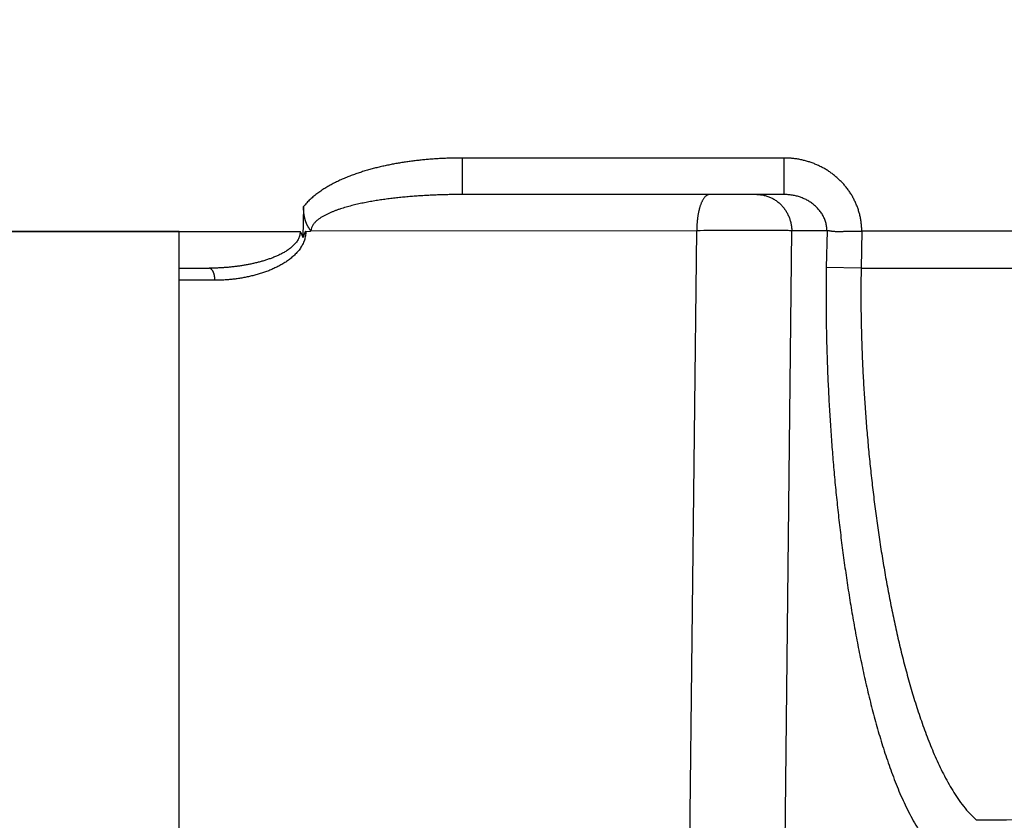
# Model space of a CAD drawing. Header units: millimetres. Extents: x 0 to 1071, y 0 to 742.
# Tile 88 of 128: x 318.48 to 322.49, y 399.1 to 402.36. Entities that reach past the tile are written whole.
import ezdxf

# ---------------------------------------------------------------- set-up
doc = ezdxf.new("R2010")
doc.units = ezdxf.units.MM
doc.header["$LTSCALE"] = 0.454724
doc.layers.add('NoLayerName_001', color=7, linetype='Continuous')
doc.styles.get("Standard").update_dxf_attribs({"font": 'txt', "bigfont": 'extfont2'})
doc.dimstyles.get("Standard").update_dxf_attribs({"dimtxt": 2.5, "dimasz": 2.5, "dimexe": 1, "dimexo": 1, "dimtad": 1, "dimdec": 3, "dimzin": 0, "dimdsep": 46, "dimtxsty": 'Standard', "dimcen": 2.5, "dimadec": 3, "dimazin": 0, "dimtfac": 0.75, "dimtdec": 3, "dimtmove": 0, "dimatfit": 3, "dimfxl": 1, "dimarcsym": 0})

# ---------------------------------------------------------------- blocks, each defined once
blk = doc.blocks.new('_OPEN30')
at = {"color": 0, "linetype": 'ByBlock', "lineweight": -2}
for p, q in [((-1, 0.267949), (0, 0)), ((0, 0), (-1, -0.267949)), ((0, 0), (-1, 0))]:
    blk.add_line(p, q, dxfattribs=at)
blk = doc.blocks.new('*D138')
at = {"layer": 'Defpoints', "color": 0}
for p in [(284.2765, 426.7808), (443.2765, 422.9), (284.2765, 331.25)]:
    blk.add_point(p, dxfattribs=at)
at = {"layer": 'NoLayerName_001', "color": 0, "linetype": 'Continuous', "lineweight": 13}
for p, q in [((284.2765, 424.2808), (284.2765, 328.75)), ((443.2765, 420.4), (443.2765, 328.75)), ((439.5265, 331.25), (288.0265, 331.25))]:
    blk.add_line(p, q, dxfattribs=at)
at = {"layer": 'NoLayerName_001', "color": 0, "lineweight": 13, "xscale": 3.75, "yscale": 3.75, "zscale": 3.75, "rotation": 180}
blk.add_blockref('_OPEN30', (284.2765, 331.25), dxfattribs=at)
at = {"layer": 'NoLayerName_001', "color": 0, "lineweight": 13, "xscale": 3.75, "yscale": 3.75, "zscale": 3.75}
blk.add_blockref('_OPEN30', (443.2765, 331.25), dxfattribs=at)
at = {"layer": 'NoLayerName_001', "color": 0, "lineweight": 13, "insert": (363.7765, 338.2169), "char_height": 8.75, "attachment_point": 5}
blk.add_mtext('\\W0.8000;159', dxfattribs=at)

msp = doc.modelspace()

# ---------------------------------------------------------------- linework, layer by layer
at = {"layer": 'NoLayerName_001', "color": 60, "linetype": 'Continuous', "lineweight": 25}
for p, q in [((320.2808, 401.65), (320.2808, 401.7987)), ((321.5908, 401.7987), (320.2808, 401.7987)), ((321.5908, 401.65), (321.5908, 401.7987)), ((321.5908, 401.65), (320.2808, 401.65)), ((319.6333, 401.6011), (319.6307, 401.4751)), ((313.2765, 401.5), (319.6192, 401.5)), ((319.6419, 401.5), (319.6615, 401.5013)), ((321.2347, 401.5026), (319.6615, 401.5013)), ((321.1853, 397.0208), (321.2347, 401.5026)), ((321.574, 397.0208), (321.6219, 401.5026)), ((321.7655, 401.5026), (321.6219, 401.5026)), ((321.7655, 401.5026), (321.7627, 401.3526)), ((321.9073, 401.5005), (321.9045, 401.35)), ((319.127, 401.35), (319.2481, 401.35)), ((321.9045, 401.35), (321.7627, 401.3526)), ((321.9045, 401.35), (333.4259, 401.35)), ((319.2721, 401.3009), (319.127, 401.3009))]:
    msp.add_line(p, q, dxfattribs=at)
at = {"layer": 'NoLayerName_001', "color": 4, "linetype": 'Continuous', "lineweight": 25}
for p, q in [((319.127, 401.5), (313.627, 401.5)), ((319.127, 398.8), (319.127, 401.5))]:
    msp.add_line(p, q, dxfattribs=at)
at = {"layer": 'NoLayerName_001', "color": 140, "linetype": 'Continuous', "lineweight": 25}
msp.add_line((339.2765, 401.5), (321.9073, 401.5005), dxfattribs=at)
at = {"layer": 'NoLayerName_001', "color": 60, "linetype": 'Continuous', "lineweight": 25}
msp.add_arc((325.635, -69.6028), 468.7155, 89.921578, 90.39855, dxfattribs=at)
for points, knots in [([(320.2808, 401.7987), (320.2742, 401.7987), (320.261, 401.7986), (320.2411, 401.7983), (320.2213, 401.7977), (320.2015, 401.7969), (320.1816, 401.7959), (320.1618, 401.7946), (320.142, 401.793), (320.1222, 401.7913), (320.1025, 401.7892), (320.0828, 401.7869), (320.0631, 401.7843), (320.0434, 401.7815), (320.0238, 401.7784), (320.0043, 401.7749), (319.9848, 401.7712), (319.9653, 401.7672), (319.9459, 401.7628), (319.9266, 401.7581), (319.9074, 401.753), (319.8882, 401.7476), (319.8692, 401.7418), (319.8503, 401.7355), (319.8316, 401.7288), (319.813, 401.7216), (319.7947, 401.714), (319.7766, 401.7058), (319.7588, 401.6971), (319.7412, 401.6878), (319.724, 401.6779), (319.7072, 401.6672), (319.6909, 401.6558), (319.6751, 401.6436), (319.6602, 401.6304), (319.646, 401.6164), (319.6376, 401.6061), (319.6333, 401.6011)], [0, 0, 0, 0, 0.0198477, 0.0396993, 0.0595538, 0.07941, 0.099267, 0.1191242, 0.1389808, 0.1588365, 0.178691, 0.1985441, 0.2183963, 0.2382481, 0.2581008, 0.2779559, 0.2978154, 0.3176818, 0.337558, 0.3574473, 0.377347, 0.3972494, 0.4171481, 0.4370382, 0.4569173, 0.4767846, 0.4966419, 0.5164931, 0.5363441, 0.5561966, 0.5760554, 0.5959345, 0.6158566, 0.6358119, 0.6557482, 0.6756373, 0.6954853, 0.6954853, 0.6954853, 0.6954853]), ([(321.9071, 401.5005), (321.907, 401.5059), (321.9069, 401.5166), (321.9053, 401.5326), (321.903, 401.5485), (321.8998, 401.5643), (321.8957, 401.5799), (321.8907, 401.5953), (321.8849, 401.6103), (321.8783, 401.625), (321.8708, 401.6393), (321.8626, 401.6531), (321.8536, 401.6665), (321.8439, 401.6794), (321.8336, 401.6917), (321.8226, 401.7035), (321.8111, 401.7146), (321.7989, 401.7252), (321.7862, 401.7351), (321.7731, 401.7443), (321.7595, 401.7529), (321.7455, 401.7607), (321.731, 401.7679), (321.7163, 401.7744), (321.7012, 401.7801), (321.6859, 401.785), (321.6704, 401.7892), (321.6547, 401.7927), (321.6388, 401.7954), (321.6228, 401.7973), (321.6069, 401.7985), (321.5962, 401.7986), (321.5908, 401.7987)], [0, 0, 0, 0, 0.0160062, 0.032059, 0.0481499, 0.0642688, 0.0804043, 0.0965452, 0.1126802, 0.1287998, 0.1449039, 0.1609987, 0.1770885, 0.1931755, 0.20926, 0.225341, 0.2414169, 0.2574866, 0.273554, 0.289623, 0.3056959, 0.3217738, 0.3378575, 0.3539468, 0.3700415, 0.3861401, 0.4022383, 0.4183307, 0.4344109, 0.4504718, 0.4665061, 0.4825066, 0.4825066, 0.4825066, 0.4825066]), ([(320.2808, 401.65), (320.2769, 401.65), (320.2689, 401.65), (320.2569, 401.6499), (320.2449, 401.6498), (320.233, 401.6496), (320.221, 401.6494), (320.209, 401.6491), (320.1971, 401.6488), (320.1851, 401.6484), (320.1731, 401.648), (320.1612, 401.6475), (320.1492, 401.6469), (320.1373, 401.6463), (320.1253, 401.6457), (320.1133, 401.6449), (320.1014, 401.6442), (320.0894, 401.6433), (320.0775, 401.6424), (320.0656, 401.6415), (320.0536, 401.6404), (320.0417, 401.6393), (320.0298, 401.6382), (320.0179, 401.6369), (320.006, 401.6356), (319.9941, 401.6342), (319.9822, 401.6327), (319.9704, 401.6312), (319.9585, 401.6295), (319.9466, 401.6278), (319.9348, 401.626), (319.923, 401.6241), (319.9112, 401.6221), (319.8994, 401.62), (319.8877, 401.6177), (319.8759, 401.6154), (319.8642, 401.6129), (319.8525, 401.6103), (319.8408, 401.6076), (319.8292, 401.6047), (319.8215, 401.6027), (319.8176, 401.6016)], [0, 0, 0, 0, 0.0119699, 0.02394, 0.0359104, 0.047881, 0.0598518, 0.0718229, 0.0837942, 0.0957658, 0.1077376, 0.1197099, 0.1316825, 0.1436555, 0.1556291, 0.1676033, 0.1795781, 0.1915531, 0.2035283, 0.2155033, 0.227478, 0.2394522, 0.2514259, 0.263399, 0.2753715, 0.2873433, 0.2993147, 0.3112856, 0.3232563, 0.3352269, 0.3471976, 0.3591683, 0.3711391, 0.3831103, 0.3950824, 0.4070558, 0.4190311, 0.4310076, 0.4429839, 0.4549591, 0.4669328, 0.4669328, 0.4669328, 0.4669328]), ([(321.2865, 401.65), (321.2849, 401.6498), (321.2818, 401.6496), (321.2773, 401.6477), (321.2732, 401.645), (321.2695, 401.6418), (321.2662, 401.6382), (321.2633, 401.6344), (321.2608, 401.6304), (321.2585, 401.6263), (321.2564, 401.6221), (321.2544, 401.6179), (321.2526, 401.6135), (321.2509, 401.6091), (321.2493, 401.6047), (321.2479, 401.6002), (321.2465, 401.5957), (321.2452, 401.5912), (321.2441, 401.5866), (321.243, 401.582), (321.242, 401.5774), (321.2411, 401.5728), (321.2403, 401.5682), (321.2395, 401.5635), (321.2388, 401.5589), (321.2382, 401.5542), (321.2376, 401.5495), (321.237, 401.5449), (321.2366, 401.5402), (321.2361, 401.5355), (321.2358, 401.5308), (321.2355, 401.5261), (321.2352, 401.5214), (321.235, 401.5167), (321.2348, 401.512), (321.2347, 401.5073), (321.2347, 401.5042), (321.2347, 401.5026)], [0, 0, 0, 0, 0.00466, 0.0094004, 0.014286, 0.0192576, 0.0241802, 0.028955, 0.0336392, 0.0382953, 0.0429665, 0.0476611, 0.052372, 0.0570906, 0.0618075, 0.0665189, 0.0712266, 0.0759324, 0.0806375, 0.0853428, 0.0900488, 0.0947558, 0.0994637, 0.1041721, 0.1088803, 0.1135876, 0.1182942, 0.123, 0.1277051, 0.1324097, 0.1371137, 0.1418171, 0.1465201, 0.1512225, 0.1559243, 0.1606254, 0.1653258, 0.1653258, 0.1653258, 0.1653258]), ([(321.4801, 401.65), (321.4826, 401.6499), (321.4876, 401.6499), (321.4951, 401.6492), (321.5026, 401.6481), (321.51, 401.6467), (321.5173, 401.6448), (321.5246, 401.6425), (321.5317, 401.6398), (321.5386, 401.6367), (321.5453, 401.6333), (321.5518, 401.6295), (321.5581, 401.6253), (321.5642, 401.6208), (321.5701, 401.616), (321.5756, 401.6109), (321.5809, 401.6055), (321.5859, 401.5999), (321.5907, 401.594), (321.5951, 401.5879), (321.5992, 401.5815), (321.603, 401.575), (321.6064, 401.5683), (321.6095, 401.5614), (321.6123, 401.5543), (321.6148, 401.5472), (321.6168, 401.5399), (321.6186, 401.5325), (321.6199, 401.5251), (321.621, 401.5176), (321.6217, 401.5101), (321.6218, 401.5051), (321.6219, 401.5026)], [0, 0, 0, 0, 0.0075172, 0.015055, 0.0226096, 0.0301764, 0.0377503, 0.0453262, 0.0528992, 0.0604653, 0.0680254, 0.0755821, 0.083137, 0.0906907, 0.0982434, 0.1057944, 0.1133431, 0.1208896, 0.1284359, 0.1359836, 0.1435336, 0.1510865, 0.1586422, 0.1662009, 0.1737624, 0.1813256, 0.1888884, 0.1964482, 0.2040019, 0.2115462, 0.2190777, 0.226593, 0.226593, 0.226593, 0.226593]), ([(321.7654, 401.5026), (321.7652, 401.5054), (321.7651, 401.511), (321.7641, 401.5194), (321.7626, 401.5277), (321.7605, 401.5359), (321.758, 401.544), (321.7549, 401.5519), (321.7514, 401.5596), (321.7474, 401.5671), (321.7429, 401.5743), (321.7381, 401.5812), (321.7328, 401.5878), (321.7272, 401.5941), (321.7213, 401.6001), (321.7151, 401.6058), (321.7085, 401.6111), (321.7018, 401.6162), (321.6948, 401.6208), (321.6875, 401.6251), (321.6801, 401.6291), (321.6725, 401.6328), (321.6648, 401.6361), (321.6569, 401.639), (321.6489, 401.6416), (321.6408, 401.6438), (321.6326, 401.6457), (321.6243, 401.6473), (321.616, 401.6485), (321.6076, 401.6494), (321.5992, 401.6499), (321.5936, 401.6499), (321.5908, 401.65)], [0, 0, 0, 0, 0.0083897, 0.0168107, 0.0252591, 0.0337287, 0.0422112, 0.0506973, 0.0591768, 0.0676401, 0.0760857, 0.0845218, 0.0929544, 0.1013867, 0.1098196, 0.1182515, 0.1266792, 0.1350989, 0.1435128, 0.1519249, 0.1603377, 0.1687526, 0.1771702, 0.1855899, 0.1940105, 0.2024309, 0.2108501, 0.2192665, 0.2276783, 0.236083, 0.2444778, 0.2528598, 0.2528598, 0.2528598, 0.2528598]), ([(319.6368, 401.5601), (319.6367, 401.5607), (319.6365, 401.5617), (319.6362, 401.5634), (319.6359, 401.565), (319.6356, 401.5666), (319.6354, 401.5683), (319.6351, 401.5699), (319.6349, 401.5715), (319.6347, 401.5732), (319.6345, 401.5748), (319.6343, 401.5765), (319.6342, 401.5781), (319.634, 401.5798), (319.6339, 401.5814), (319.6338, 401.5831), (319.6337, 401.5847), (319.6336, 401.5864), (319.6335, 401.588), (319.6334, 401.5897), (319.6334, 401.5913), (319.6333, 401.593), (319.6333, 401.5946), (319.6333, 401.5963), (319.6333, 401.5979), (319.6333, 401.5996), (319.6333, 401.6007), (319.6334, 401.6012)], [0, 0, 0, 0, 0.001653, 0.00330596, 0.00495893, 0.00661195, 0.00826506, 0.00991828, 0.01157164, 0.01322516, 0.01487885, 0.01653271, 0.01818673, 0.01984088, 0.02149516, 0.02314953, 0.02480397, 0.02645845, 0.02811293, 0.02976739, 0.03142178, 0.03307605, 0.03473016, 0.03638407, 0.03803772, 0.03969106, 0.04134403, 0.04134403, 0.04134403, 0.04134403]), ([(319.8176, 401.6016), (319.8138, 401.6006), (319.8061, 401.5985), (319.7946, 401.595), (319.7832, 401.5914), (319.7719, 401.5875), (319.7606, 401.5834), (319.7495, 401.5791), (319.7385, 401.5744), (319.7276, 401.5693), (319.717, 401.5638), (319.7066, 401.5577), (319.6966, 401.5512), (319.6871, 401.5439), (319.6782, 401.5354), (319.6707, 401.5256), (319.6647, 401.5147), (319.6641, 401.5065), (319.6633, 401.5026)], [0, 0, 0, 0, 0.0119724, 0.0239443, 0.0359169, 0.0478893, 0.0598614, 0.0718343, 0.0838082, 0.095783, 0.1077665, 0.1197616, 0.1317016, 0.1436147, 0.1558479, 0.168348, 0.1805986, 0.1925132, 0.1925132, 0.1925132, 0.1925132]), ([(319.6608, 401.5), (319.6611, 401.5005), (319.6618, 401.5014), (319.662, 401.5032), (319.6615, 401.5048), (319.6605, 401.5061), (319.6593, 401.5074), (319.6582, 401.5086), (319.6573, 401.5099), (319.6565, 401.5114), (319.6553, 401.5132), (319.6541, 401.5151), (319.6529, 401.5169), (319.6521, 401.5184), (319.6513, 401.5198), (319.6505, 401.5213), (319.6497, 401.5227), (319.649, 401.5242), (319.6482, 401.5257), (319.6475, 401.5272), (319.6468, 401.5287), (319.6461, 401.5302), (319.6455, 401.5317), (319.6448, 401.5332), (319.6442, 401.5348), (319.6436, 401.5363), (319.643, 401.5378), (319.6425, 401.5394), (319.6419, 401.541), (319.6414, 401.5425), (319.6409, 401.5441), (319.6404, 401.5457), (319.6399, 401.5473), (319.6395, 401.5489), (319.6391, 401.5505), (319.6386, 401.5521), (319.6382, 401.5537), (319.6379, 401.5553), (319.6375, 401.5569), (319.6371, 401.5585), (319.6369, 401.5596), (319.6368, 401.5601)], [0, 0, 0, 0, 0.00169427, 0.00337231, 0.0050091, 0.00670517, 0.00837477, 0.0100126, 0.01165798, 0.01331876, 0.01497676, 0.01828033, 0.01992987, 0.02158081, 0.02323359, 0.02488776, 0.02654252, 0.02819702, 0.0298511, 0.03150479, 0.03315813, 0.03481118, 0.03646403, 0.03811678, 0.03976954, 0.04142244, 0.04307552, 0.04472879, 0.04638222, 0.0480358, 0.04968948, 0.05134319, 0.05299686, 0.05465042, 0.05630387, 0.05795723, 0.05961052, 0.06126376, 0.06291694, 0.06457006, 0.06622313, 0.06622313, 0.06622313, 0.06622313]), ([(319.6419, 401.5), (319.6419, 401.497), (319.642, 401.4908), (319.6409, 401.4817), (319.6392, 401.4727), (319.6367, 401.4639), (319.6335, 401.4553), (319.6296, 401.447), (319.6252, 401.439), (319.6203, 401.4312), (319.6149, 401.4238), (319.6091, 401.4167), (319.6029, 401.4099), (319.5964, 401.4034), (319.5896, 401.3972), (319.5826, 401.3913), (319.5754, 401.3856), (319.568, 401.3802), (319.5605, 401.3751), (319.5528, 401.3702), (319.5449, 401.3655), (319.5369, 401.361), (319.5289, 401.3567), (319.5207, 401.3527), (319.5124, 401.3488), (319.5041, 401.3451), (319.4956, 401.3415), (319.4871, 401.3382), (319.4785, 401.335), (319.4699, 401.332), (319.4612, 401.3291), (319.4525, 401.3264), (319.4437, 401.3239), (319.4349, 401.3215), (319.4261, 401.3192), (319.4172, 401.3171), (319.4083, 401.3151), (319.3993, 401.3132), (319.3904, 401.3115), (319.3814, 401.3099), (319.3753, 401.309), (319.3723, 401.3085)], [0, 0, 0, 0, 0.0091449, 0.0183131, 0.0274891, 0.0366538, 0.0458082, 0.0549619, 0.0641138, 0.0732625, 0.0824198, 0.091592, 0.100779, 0.1099743, 0.1191663, 0.1283409, 0.1374982, 0.1466455, 0.1557879, 0.1649284, 0.1740684, 0.1832077, 0.1923464, 0.2014855, 0.2106256, 0.2197667, 0.2289081, 0.2380487, 0.2471876, 0.2563254, 0.2654627, 0.2745995, 0.2837358, 0.2928714, 0.3020059, 0.3111401, 0.3202749, 0.3294109, 0.3385485, 0.3476883, 0.3568303, 0.3568303, 0.3568303, 0.3568303]), ([(319.6192, 401.5), (319.6191, 401.4974), (319.6193, 401.4922), (319.6179, 401.4844), (319.6158, 401.4768), (319.6127, 401.4696), (319.609, 401.4627), (319.6045, 401.4563), (319.5996, 401.4502), (319.5943, 401.4445), (319.5887, 401.4391), (319.5828, 401.434), (319.5766, 401.4292), (319.5703, 401.4246), (319.5638, 401.4204), (319.5572, 401.4163), (319.5504, 401.4124), (319.5435, 401.4087), (319.5366, 401.4052), (319.5295, 401.4019), (319.5224, 401.3987), (319.5152, 401.3957), (319.508, 401.3928), (319.5007, 401.39), (319.4934, 401.3874), (319.486, 401.3848), (319.4786, 401.3824), (319.4712, 401.3801), (319.4637, 401.378), (319.4562, 401.3759), (319.4487, 401.3739), (319.4411, 401.372), (319.4336, 401.3702), (319.426, 401.3685), (319.4183, 401.3668), (319.4107, 401.3653), (319.4031, 401.3638), (319.3954, 401.3624), (319.3877, 401.3611), (319.38, 401.3599), (319.3749, 401.3592), (319.3723, 401.3588)], [0, 0, 0, 0, 0.007801, 0.0156525, 0.0235297, 0.0313825, 0.0391969, 0.0470059, 0.0548172, 0.062618, 0.0704114, 0.0782043, 0.0859958, 0.0937839, 0.1015718, 0.1093605, 0.1171482, 0.1249362, 0.1327262, 0.1405186, 0.1483133, 0.1561089, 0.1639035, 0.1716949, 0.1794836, 0.1872706, 0.1950567, 0.2028425, 0.2106282, 0.2184138, 0.2261994, 0.2339851, 0.2417709, 0.2495569, 0.2573429, 0.2651287, 0.272914, 0.2806988, 0.2884833, 0.2962678, 0.3040527, 0.3040527, 0.3040527, 0.3040527]), ([(319.6307, 401.4751), (319.6306, 401.4755), (319.6303, 401.4764), (319.63, 401.4778), (319.6296, 401.4791), (319.6292, 401.4804), (319.6287, 401.4817), (319.6283, 401.483), (319.6278, 401.4843), (319.6273, 401.4856), (319.6268, 401.4869), (319.6262, 401.4881), (319.6256, 401.4894), (319.6249, 401.4906), (319.6243, 401.4918), (319.6236, 401.493), (319.6229, 401.4942), (319.6221, 401.4953), (319.6214, 401.4965), (319.6204, 401.4981), (319.6197, 401.4992), (319.6192, 401.5)], [0, 0, 0, 0, 0.00138043, 0.00276268, 0.00414591, 0.0055294, 0.00691254, 0.00829484, 0.009676, 0.01105586, 0.01243449, 0.01381216, 0.01518943, 0.0165671, 0.0179457, 0.01932546, 0.02070636, 0.02208813, 0.02347037, 0.02485254, 0.02761411, 0.02761411, 0.02761411, 0.02761411]), ([(319.641, 401.5), (319.6408, 401.4997), (319.6403, 401.4992), (319.6397, 401.4983), (319.6392, 401.4974), (319.6387, 401.4964), (319.6383, 401.4954), (319.6379, 401.4943), (319.6375, 401.4933), (319.6371, 401.4923), (319.6368, 401.4913), (319.6362, 401.4896), (319.6356, 401.4879), (319.635, 401.4862), (319.6346, 401.4852), (319.6342, 401.4842), (319.6339, 401.4831), (319.6335, 401.4821), (319.6331, 401.4811), (319.6327, 401.4801), (319.6323, 401.4791), (319.6319, 401.4781), (319.6315, 401.4771), (319.6311, 401.4761), (319.6308, 401.4754), (319.6307, 401.4751)], [0, 0, 0, 0, 0.00107685, 0.00215411, 0.00323865, 0.00433188, 0.0054311, 0.00653075, 0.00762449, 0.00871146, 0.00979326, 0.01087146, 0.01409977, 0.01517788, 0.01625734, 0.01733791, 0.01841937, 0.01950152, 0.02058414, 0.02166704, 0.02275001, 0.02383288, 0.02491548, 0.02599763, 0.0270792, 0.0270792, 0.0270792, 0.0270792]), ([(321.6219, 401.5026), (321.6154, 401.5027), (321.6025, 401.5029), (321.5832, 401.5032), (321.5638, 401.5034), (321.538, 401.5036), (321.5057, 401.5037), (321.467, 401.5038), (321.4283, 401.5038), (321.3896, 401.5037), (321.3444, 401.5035), (321.2928, 401.5032), (321.254, 401.5028), (321.2347, 401.5026)], [0, 0, 0, 0, 0.01936, 0.0387201, 0.0580802, 0.0774405, 0.1161612, 0.1548822, 0.1936029, 0.2323234, 0.2710436, 0.3291239, 0.3872042, 0.3872042, 0.3872042, 0.3872042]), ([(321.9073, 401.5), (321.9005, 401.5), (321.8924, 401.5), (321.8829, 401.4999), (321.8789, 401.4999), (321.8748, 401.4998), (321.8707, 401.4998), (321.8667, 401.4997), (321.8626, 401.4996), (321.8586, 401.4995), (321.8532, 401.4994), (321.8464, 401.4992), (321.8397, 401.499), (321.8343, 401.4988), (321.8302, 401.4987), (321.8261, 401.4986), (321.8221, 401.4985), (321.818, 401.4984), (321.8139, 401.4984), (321.8099, 401.4984), (321.8058, 401.4985), (321.8017, 401.4986), (321.7977, 401.4988), (321.7936, 401.4991), (321.7896, 401.4995), (321.7856, 401.5), (321.7816, 401.5006), (321.7776, 401.5012), (321.7735, 401.5018), (321.7695, 401.5025), (321.7668, 401.5025), (321.7655, 401.5026)], [0, 0, 0, 0, 0.0202947, 0.0243537, 0.0284124, 0.0324706, 0.0365284, 0.0405857, 0.0446422, 0.0486982, 0.0527537, 0.0608649, 0.0689783, 0.0730365, 0.0770962, 0.0811576, 0.0852212, 0.0892874, 0.0933553, 0.097423, 0.1014891, 0.1055523, 0.109612, 0.1136682, 0.1177215, 0.1217734, 0.1258274, 0.129887, 0.1339545, 0.1380213, 0.1420757, 0.1420757, 0.1420757, 0.1420757]), ([(319.3723, 401.3588), (319.3698, 401.3584), (319.3646, 401.3577), (319.3569, 401.3567), (319.3492, 401.3557), (319.3414, 401.3549), (319.3337, 401.3541), (319.3259, 401.3534), (319.3182, 401.3527), (319.3104, 401.3522), (319.3026, 401.3516), (319.2949, 401.3512), (319.2871, 401.3508), (319.2793, 401.3505), (319.2715, 401.3503), (319.2637, 401.3501), (319.2559, 401.35), (319.2507, 401.35), (319.2481, 401.35)], [0, 0, 0, 0, 0.0077855, 0.0155717, 0.0233587, 0.0311467, 0.0389354, 0.0467246, 0.0545143, 0.0623042, 0.0700942, 0.0778841, 0.0856737, 0.0934627, 0.1012509, 0.1090382, 0.1168242, 0.1246087, 0.1246087, 0.1246087, 0.1246087]), ([(319.2721, 401.3009), (319.2721, 401.3016), (319.2721, 401.3032), (319.272, 401.3055), (319.2718, 401.3078), (319.2716, 401.3101), (319.2714, 401.3125), (319.271, 401.3148), (319.2707, 401.317), (319.2703, 401.3193), (319.2698, 401.3215), (319.2693, 401.3237), (319.2688, 401.3259), (319.2681, 401.3281), (319.2673, 401.3303), (319.2665, 401.3325), (319.2655, 401.3347), (319.2643, 401.3369), (319.2631, 401.3391), (319.2616, 401.3412), (319.2601, 401.3432), (319.2584, 401.3451), (319.2566, 401.3467), (319.2547, 401.3481), (319.2526, 401.3492), (319.2504, 401.3499), (319.2489, 401.3499), (319.2481, 401.35)], [0, 0, 0, 0, 0.00231708, 0.00464044, 0.00696706, 0.00929378, 0.01161737, 0.01393448, 0.0162417, 0.01853554, 0.02081366, 0.02308242, 0.02535275, 0.02763679, 0.02994797, 0.03230103, 0.034712, 0.03719637, 0.0397399, 0.04230403, 0.04485327, 0.04735792, 0.04979653, 0.05215961, 0.05445447, 0.05671081, 0.05898507, 0.05898507, 0.05898507, 0.05898507]), ([(321.7627, 401.3526), (321.7625, 401.3389), (321.762, 401.3114), (321.7617, 401.2702), (321.7615, 401.229), (321.7617, 401.1877), (321.7621, 401.1465), (321.7627, 401.1053), (321.7635, 401.0641), (321.7646, 401.0229), (321.7658, 400.9816), (321.7673, 400.9404), (321.769, 400.8993), (321.7709, 400.8581), (321.773, 400.8169), (321.7753, 400.7757), (321.7778, 400.7346), (321.7805, 400.6935), (321.7834, 400.6523), (321.7865, 400.6112), (321.7898, 400.5702), (321.7933, 400.5291), (321.797, 400.488), (321.801, 400.447), (321.8051, 400.406), (321.8094, 400.365), (321.814, 400.324), (321.8187, 400.2831), (321.8237, 400.2421), (321.8289, 400.2012), (321.8344, 400.1604), (321.8401, 400.1195), (321.846, 400.0787), (321.8522, 400.038), (321.8586, 399.9973), (321.8653, 399.9566), (321.8723, 399.916), (321.8795, 399.8754), (321.8871, 399.8349), (321.8949, 399.7944), (321.9005, 399.7675), (321.9032, 399.754)], [0, 0, 0, 0, 0.041221, 0.082442, 0.123665, 0.16489, 0.206115, 0.247342, 0.288569, 0.329796, 0.371023, 0.412249, 0.453474, 0.494698, 0.535921, 0.577144, 0.618367, 0.659589, 0.700811, 0.742034, 0.783257, 0.82448, 0.865703, 0.906926, 0.948149, 0.989373, 1.030596, 1.07182, 1.113045, 1.154271, 1.195496, 1.236721, 1.277946, 1.31917, 1.360394, 1.401617, 1.442841, 1.484065, 1.525289, 1.566513, 1.607738, 1.607738, 1.607738, 1.607738]), ([(321.9045, 401.35), (321.9043, 401.337), (321.9038, 401.3111), (321.9035, 401.2722), (321.9034, 401.2333), (321.9036, 401.1943), (321.9041, 401.1554), (321.9048, 401.1165), (321.9058, 401.0776), (321.907, 401.0387), (321.9085, 400.9998), (321.9101, 400.9609), (321.912, 400.922), (321.9141, 400.8831), (321.9164, 400.8443), (321.9189, 400.8055), (321.9216, 400.7666), (321.9246, 400.7278), (321.9277, 400.689), (321.9311, 400.6503), (321.9346, 400.6115), (321.9384, 400.5728), (321.9424, 400.5341), (321.9466, 400.4954), (321.951, 400.4567), (321.9556, 400.4181), (321.9605, 400.3794), (321.9656, 400.3409), (321.9709, 400.3023), (321.9764, 400.2638), (321.9822, 400.2253), (321.9882, 400.1868), (321.9945, 400.1484), (322.001, 400.11), (322.0078, 400.0717), (322.0149, 400.0334), (322.0222, 399.9952), (322.0298, 399.9571), (322.0378, 399.919), (322.046, 399.8809), (322.0518, 399.8556), (322.0546, 399.843)], [0, 0, 0, 0, 0.038916, 0.077834, 0.116753, 0.155674, 0.194597, 0.233521, 0.272446, 0.31137, 0.350294, 0.389217, 0.428139, 0.467059, 0.505978, 0.544897, 0.583816, 0.622734, 0.661653, 0.700572, 0.73949, 0.778409, 0.817329, 0.856248, 0.895168, 0.934087, 0.973007, 1.011928, 1.050849, 1.08977, 1.128692, 1.167613, 1.206534, 1.245454, 1.284374, 1.323294, 1.362213, 1.401134, 1.440054, 1.478975, 1.517896, 1.517896, 1.517896, 1.517896]), ([(319.3723, 401.3085), (319.3693, 401.308), (319.3633, 401.3071), (319.3542, 401.3059), (319.3451, 401.3049), (319.336, 401.3039), (319.3269, 401.3031), (319.3178, 401.3024), (319.3087, 401.3018), (319.2995, 401.3014), (319.2904, 401.3011), (319.2813, 401.3009), (319.2752, 401.3009), (319.2721, 401.3009)], [0, 0, 0, 0, 0.0091439, 0.0182894, 0.0274359, 0.036583, 0.0457301, 0.0548767, 0.0640222, 0.073166, 0.0823074, 0.0914459, 0.1005808, 0.1005808, 0.1005808, 0.1005808]), ([(322.0546, 399.843), (322.0576, 399.8303), (322.0635, 399.8051), (322.0728, 399.7673), (322.0824, 399.7295), (322.0925, 399.6919), (322.1029, 399.6544), (322.1138, 399.617), (322.1252, 399.5798), (322.1372, 399.5427), (322.1497, 399.5059), (322.1627, 399.4692), (322.1765, 399.4328), (322.1909, 399.3966), (322.2062, 399.3608), (322.2223, 399.3254), (322.2394, 399.2904), (322.2576, 399.256), (322.2772, 399.2224), (322.2983, 399.1896), (322.3213, 399.1582), (322.3461, 399.128), (322.3653, 399.1104), (322.3746, 399.1014)], [0, 0, 0, 0, 0.0389226, 0.0778479, 0.1167774, 0.1557132, 0.1946532, 0.2335928, 0.2725284, 0.3114584, 0.350383, 0.3893041, 0.4282256, 0.4671476, 0.5060698, 0.5449984, 0.58393, 0.6228556, 0.6617817, 0.7007115, 0.739676, 0.7786789, 0.8176012, 0.8176012, 0.8176012, 0.8176012]), ([(321.9032, 399.754), (321.9061, 399.7406), (321.9117, 399.7137), (321.9206, 399.6734), (321.9299, 399.6332), (321.9396, 399.5931), (321.9497, 399.5532), (321.9602, 399.5133), (321.9713, 399.4735), (321.9829, 399.434), (321.9951, 399.3946), (322.0079, 399.3554), (322.0214, 399.3164), (322.0356, 399.2777), (322.0507, 399.2394), (322.0667, 399.2014), (322.0838, 399.1638), (322.1021, 399.1269), (322.1218, 399.0907), (322.1432, 399.0554), (322.1668, 399.0215), (322.1922, 398.9888), (322.2122, 398.9699), (322.2218, 398.96)], [0, 0, 0, 0, 0.0412261, 0.0824547, 0.1236875, 0.1649264, 0.2061708, 0.2474155, 0.2886566, 0.3298919, 0.3711214, 0.4123468, 0.4535722, 0.4947988, 0.5360253, 0.5772576, 0.6184949, 0.6597259, 0.7009573, 0.7421924, 0.7834606, 0.8247731, 0.866001, 0.866001, 0.866001, 0.866001])]:
    msp.add_open_spline(points, degree=3, knots=knots, dxfattribs=at)

# ---------------------------------------------------------------- dimensions: what is measured, and where the dimension line sits
at = {"layer": 'NoLayerName_001', "color": 3, "linetype": 'Continuous', "lineweight": 13}
dim = msp.add_linear_dim(base=(284.2765, 331.25), p1=(443.2765, 422.9), p2=(284.2765, 426.7808), angle=180, text='\\W0.8000;<>', dimstyle='Standard', override={"dimtxt": 8.75, "dimasz": 3.75, "dimexe": 2.5, "dimexo": 2.5, "dimgap": 2.5, "dimzin": 8, "dimblk": 'OPEN30', "dimclrd": 0, "dimclre": 0, "dimclrt": 0, "dimtp": 0, "dimtm": 0, "dimlwd": 13, "dimlwe": 13}, dxfattribs=at)
dim.commit()
dim.dimension.update_dxf_attribs({"geometry": '*D138', "text_midpoint": (363.7765, 331.25), "dimtype": 160})

doc.saveas('drawing.dxf')
